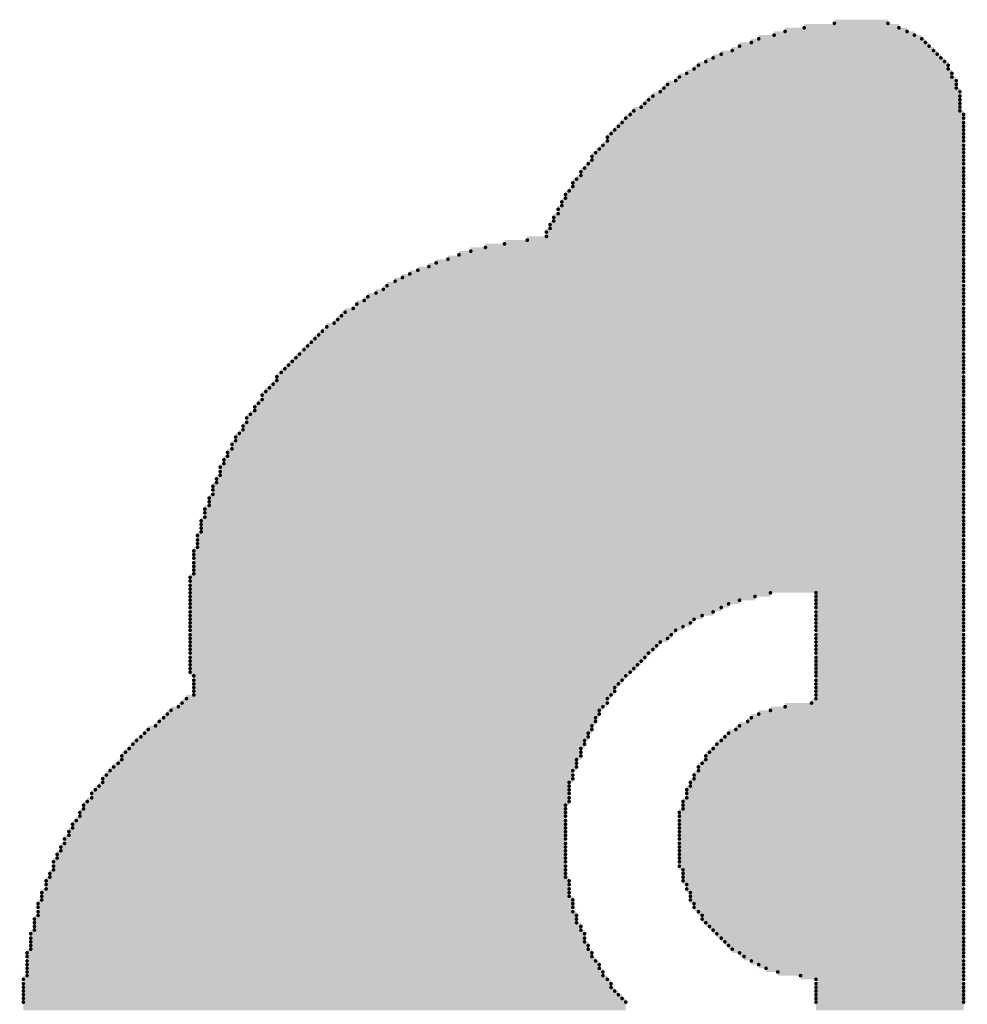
# Model space of a CAD drawing. Extents: x -0.07 to 0.95, y -0.15 to 1.54.
# Tile 8 of 13: x 0.32 to 0.45, y 0.64 to 0.77. Entities that reach past the tile are written whole.
import ezdxf

# ---------------------------------------------------------------- set-up
doc = ezdxf.new("R2010")
doc.units = 0
doc.layers.get('0').update_dxf_attribs({"linetype": 'CONTINUOUS'})
doc.layers.add('gto', color=2, linetype='CONTINUOUS')

# ---------------------------------------------------------------- blocks, each defined once
blk = doc.blocks.new('D62')
at = {"const_width": 0.00025}
blk.add_lwpolyline([(-0.000125, 0, 1), (0.000125, 0, 1)], format="xyb", close=True, dxfattribs=at)

msp = doc.modelspace()

# ---------------------------------------------------------------- linework, layer by layer
at = {"layer": 'gto', "color": 2, "const_width": 0.001}
for points in [[(0.4328, 0.77), (0.4401, 0.77)], [(0.4261, 0.7689), (0.4427, 0.7689)], [(0.4287, 0.7694), (0.4416, 0.7694)], [(0.4215, 0.7674), (0.4452, 0.7674)], [(0.4225, 0.7679), (0.4447, 0.7679)], [(0.4246, 0.7684), (0.4437, 0.7684)], [(0.4189, 0.7663), (0.4463, 0.7663)], [(0.4199, 0.7669), (0.4457, 0.7669)], [(0.4153, 0.7648), (0.4478, 0.7648)], [(0.4163, 0.7653), (0.4473, 0.7653)], [(0.4174, 0.7658), (0.4468, 0.7658)], [(0.4137, 0.7638), (0.4483, 0.7638)], [(0.4143, 0.7643), (0.4483, 0.7643)], [(0.4112, 0.7622), (0.4494, 0.7622)], [(0.4117, 0.7627), (0.4488, 0.7627)], [(0.4127, 0.7632), (0.4488, 0.7632)], [(0.4091, 0.7607), (0.4499, 0.7607)], [(0.4096, 0.7612), (0.4494, 0.7612)], [(0.4101, 0.7617), (0.4494, 0.7617)], [(0.4075, 0.7596), (0.4499, 0.7596)], [(0.4081, 0.7601), (0.4499, 0.7601)], [(0.4055, 0.7581), (0.4499, 0.7581)], [(0.4065, 0.7586), (0.4499, 0.7586)], [(0.407, 0.7591), (0.4499, 0.7591)], [(0.4044, 0.7571), (0.4504, 0.7571)], [(0.405, 0.7576), (0.4504, 0.7576)], [(0.4029, 0.7555), (0.4504, 0.7555)], [(0.4034, 0.756), (0.4504, 0.756)], [(0.4039, 0.7565), (0.4504, 0.7565)], [(0.4019, 0.7545), (0.4504, 0.7545)], [(0.4019, 0.754), (0.4504, 0.754)], [(0.4024, 0.755), (0.4504, 0.755)], [(0.4008, 0.7529), (0.4504, 0.7529)], [(0.4013, 0.7534), (0.4504, 0.7534)], [(0.3998, 0.7519), (0.4504, 0.7519)], [(0.3998, 0.7514), (0.4504, 0.7514)], [(0.4003, 0.7524), (0.4504, 0.7524)], [(0.3988, 0.7503), (0.4504, 0.7503)], [(0.3993, 0.7509), (0.4504, 0.7509)], [(0.3977, 0.7488), (0.4504, 0.7488)], [(0.3983, 0.7498), (0.4504, 0.7498)], [(0.3983, 0.7493), (0.4504, 0.7493)], [(0.3972, 0.7483), (0.4504, 0.7483)], [(0.3972, 0.7478), (0.4504, 0.7478)], [(0.3962, 0.7467), (0.4504, 0.7467)], [(0.3962, 0.7462), (0.4504, 0.7462)], [(0.3967, 0.7472), (0.4504, 0.7472)], [(0.3952, 0.7447), (0.4504, 0.7447)], [(0.3957, 0.7457), (0.4504, 0.7457)], [(0.3957, 0.7452), (0.4504, 0.7452)], [(0.3946, 0.7436), (0.4504, 0.7436)], [(0.3952, 0.7441), (0.4504, 0.7441)], [(0.3941, 0.7426), (0.4504, 0.7426)], [(0.3941, 0.7421), (0.4504, 0.7421)], [(0.3946, 0.7431), (0.4504, 0.7431)], [(0.3936, 0.7416), (0.4504, 0.7416)], [(0.3936, 0.741), (0.4504, 0.741)], [(0.3853, 0.7395), (0.4504, 0.7395)], [(0.3879, 0.74), (0.4504, 0.74)], [(0.391, 0.7405), (0.4504, 0.7405)], [(0.3802, 0.7379), (0.4504, 0.7379)], [(0.3817, 0.7385), (0.4504, 0.7385)], [(0.3833, 0.739), (0.4504, 0.739)], [(0.3776, 0.7369), (0.4504, 0.7369)], [(0.3786, 0.7374), (0.4504, 0.7374)], [(0.374, 0.7354), (0.4504, 0.7354)], [(0.375, 0.7359), (0.4504, 0.7359)], [(0.3761, 0.7364), (0.4504, 0.7364)], [(0.3719, 0.7343), (0.4504, 0.7343)], [(0.373, 0.7349), (0.4504, 0.7349)], [(0.3693, 0.7328), (0.4504, 0.7328)], [(0.3704, 0.7333), (0.4504, 0.7333)], [(0.3714, 0.7338), (0.4504, 0.7338)], [(0.3673, 0.7312), (0.4504, 0.7312)], [(0.3678, 0.7318), (0.4504, 0.7318)], [(0.3688, 0.7323), (0.4504, 0.7323)], [(0.3657, 0.7302), (0.4504, 0.7302)], [(0.3662, 0.7307), (0.4504, 0.7307)], [(0.3637, 0.7287), (0.4504, 0.7287)], [(0.3647, 0.7292), (0.4504, 0.7292)], [(0.3652, 0.7297), (0.4504, 0.7297)], [(0.3626, 0.7276), (0.4504, 0.7276)], [(0.3631, 0.7281), (0.4504, 0.7281)], [(0.3611, 0.7261), (0.4504, 0.7261)], [(0.3616, 0.7266), (0.4504, 0.7266)], [(0.3621, 0.7271), (0.4504, 0.7271)], [(0.3595, 0.7245), (0.4504, 0.7245)], [(0.36, 0.725), (0.4504, 0.725)], [(0.3606, 0.7256), (0.4504, 0.7256)], [(0.3585, 0.7235), (0.4504, 0.7235)], [(0.359, 0.724), (0.4504, 0.724)], [(0.3569, 0.7219), (0.4504, 0.7219)], [(0.3575, 0.7225), (0.4504, 0.7225)], [(0.358, 0.723), (0.4504, 0.723)], [(0.3564, 0.7209), (0.4504, 0.7209)], [(0.3569, 0.7214), (0.4504, 0.7214)], [(0.3549, 0.7194), (0.4504, 0.7194)], [(0.3554, 0.7199), (0.4504, 0.7199)], [(0.3559, 0.7204), (0.4504, 0.7204)], [(0.3539, 0.7178), (0.4504, 0.7178)], [(0.3544, 0.7183), (0.4504, 0.7183)], [(0.3549, 0.7188), (0.4504, 0.7188)], [(0.3533, 0.7168), (0.4504, 0.7168)], [(0.3539, 0.7173), (0.4504, 0.7173)], [(0.3523, 0.7152), (0.4504, 0.7152)], [(0.3528, 0.7163), (0.4504, 0.7163)], [(0.3528, 0.7157), (0.4504, 0.7157)], [(0.3518, 0.7142), (0.4504, 0.7142)], [(0.3523, 0.7147), (0.4504, 0.7147)], [(0.3508, 0.7127), (0.4504, 0.7127)], [(0.3513, 0.7137), (0.4504, 0.7137)], [(0.3513, 0.7132), (0.4504, 0.7132)], [(0.3502, 0.7116), (0.4504, 0.7116)], [(0.3502, 0.7111), (0.4504, 0.7111)], [(0.3508, 0.7121), (0.4504, 0.7121)], [(0.3497, 0.7106), (0.4504, 0.7106)], [(0.3497, 0.7101), (0.4504, 0.7101)], [(0.3492, 0.7096), (0.4504, 0.7096)], [(0.3492, 0.709), (0.4504, 0.709)], [(0.3492, 0.7085), (0.4504, 0.7085)], [(0.3487, 0.708), (0.4504, 0.708)], [(0.3487, 0.7075), (0.4504, 0.7075)], [(0.3482, 0.707), (0.4504, 0.707)], [(0.3482, 0.7065), (0.4504, 0.7065)], [(0.3482, 0.7059), (0.4504, 0.7059)], [(0.3477, 0.7054), (0.4504, 0.7054)], [(0.3477, 0.7049), (0.4504, 0.7049)], [(0.3477, 0.7044), (0.4504, 0.7044)], [(0.3471, 0.7039), (0.4504, 0.7039)], [(0.3471, 0.7034), (0.4504, 0.7034)], [(0.3466, 0.7023), (0.4504, 0.7023)], [(0.3466, 0.7018), (0.4504, 0.7018)], [(0.3471, 0.7028), (0.4504, 0.7028)], [(0.3466, 0.7013), (0.4504, 0.7013)], [(0.3466, 0.7008), (0.4504, 0.7008)], [(0.3461, 0.7003), (0.4504, 0.7003)], [(0.3461, 0.6997), (0.4504, 0.6997)], [(0.3461, 0.6992), (0.4504, 0.6992)], [(0.3456, 0.6982), (0.4504, 0.6982)], [(0.3456, 0.6977), (0.4504, 0.6977)], [(0.3461, 0.6987), (0.4504, 0.6987)], [(0.3456, 0.6972), (0.4504, 0.6972)], [(0.3456, 0.6966), (0.4504, 0.6966)], [(0.3456, 0.6961), (0.4504, 0.6961)], [(0.3456, 0.6956), (0.4504, 0.6956)], [(0.3456, 0.6951), (0.4504, 0.6951)], [(0.3451, 0.6946), (0.4504, 0.6946)], [(0.3451, 0.6941), (0.4504, 0.6941)], [(0.3451, 0.6935), (0.4504, 0.6935)], [(0.3451, 0.693), (0.4504, 0.693)], [(0.3451, 0.6925), (0.4241, 0.6925)], [(0.4303, 0.6925), (0.4504, 0.6925)], [(0.3451, 0.692), (0.422, 0.692)], [(0.3451, 0.6915), (0.4199, 0.6915)], [(0.3451, 0.691), (0.4184, 0.691)], [(0.4303, 0.692), (0.4504, 0.692)], [(0.4303, 0.6915), (0.4504, 0.6915)], [(0.4303, 0.691), (0.4504, 0.691)], [(0.3451, 0.6905), (0.4174, 0.6905)], [(0.3451, 0.6899), (0.4163, 0.6899)], [(0.4303, 0.6905), (0.4504, 0.6905)], [(0.4303, 0.6899), (0.4504, 0.6899)], [(0.3451, 0.6894), (0.4148, 0.6894)], [(0.3451, 0.6889), (0.4137, 0.6889)], [(0.3451, 0.6884), (0.4132, 0.6884)], [(0.4303, 0.6894), (0.4504, 0.6894)], [(0.4303, 0.6889), (0.4504, 0.6889)], [(0.4303, 0.6884), (0.4504, 0.6884)], [(0.3451, 0.6879), (0.4122, 0.6879)], [(0.3451, 0.6874), (0.4112, 0.6874)], [(0.4303, 0.6879), (0.4504, 0.6879)], [(0.4303, 0.6874), (0.4504, 0.6874)], [(0.3451, 0.6868), (0.4106, 0.6868)], [(0.3451, 0.6863), (0.4101, 0.6863)], [(0.3451, 0.6858), (0.4091, 0.6858)], [(0.4303, 0.6868), (0.4504, 0.6868)], [(0.4303, 0.6863), (0.4504, 0.6863)], [(0.4303, 0.6858), (0.4504, 0.6858)], [(0.3451, 0.6853), (0.4086, 0.6853)], [(0.3451, 0.6848), (0.4081, 0.6848)], [(0.3451, 0.6843), (0.4075, 0.6843)], [(0.4303, 0.6853), (0.4504, 0.6853)], [(0.4303, 0.6848), (0.4504, 0.6848)], [(0.4303, 0.6843), (0.4504, 0.6843)], [(0.3451, 0.6837), (0.407, 0.6837)], [(0.3451, 0.6832), (0.4065, 0.6832)], [(0.4303, 0.6837), (0.4504, 0.6837)], [(0.4303, 0.6832), (0.4504, 0.6832)], [(0.3451, 0.6827), (0.406, 0.6827)], [(0.3451, 0.6822), (0.4055, 0.6822)], [(0.3451, 0.6817), (0.405, 0.6817)], [(0.4303, 0.6827), (0.4504, 0.6827)], [(0.4303, 0.6822), (0.4504, 0.6822)], [(0.4303, 0.6817), (0.4504, 0.6817)], [(0.3456, 0.6812), (0.4044, 0.6812)], [(0.3456, 0.6806), (0.4039, 0.6806)], [(0.4303, 0.6812), (0.4504, 0.6812)], [(0.4303, 0.6806), (0.4504, 0.6806)], [(0.3456, 0.6801), (0.4034, 0.6801)], [(0.3456, 0.6796), (0.4029, 0.6796)], [(0.3456, 0.6791), (0.4029, 0.6791)], [(0.4303, 0.6801), (0.4504, 0.6801)], [(0.4303, 0.6796), (0.4504, 0.6796)], [(0.4303, 0.6791), (0.4504, 0.6791)], [(0.3446, 0.6781), (0.4019, 0.6781)], [(0.3456, 0.6786), (0.4024, 0.6786)], [(0.4303, 0.6786), (0.4504, 0.6786)], [(0.4303, 0.6781), (0.4504, 0.6781)], [(0.3425, 0.6765), (0.4008, 0.6765)], [(0.3435, 0.677), (0.4013, 0.677)], [(0.344, 0.6775), (0.4019, 0.6775)], [(0.4241, 0.6765), (0.4504, 0.6765)], [(0.4261, 0.677), (0.4504, 0.677)], [(0.4297, 0.6775), (0.4504, 0.6775)], [(0.3409, 0.675), (0.4003, 0.675)], [(0.3415, 0.6755), (0.4003, 0.6755)], [(0.342, 0.676), (0.4008, 0.676)], [(0.421, 0.675), (0.4504, 0.675)], [(0.4215, 0.6755), (0.4504, 0.6755)], [(0.4225, 0.676), (0.4504, 0.676)], [(0.3394, 0.6739), (0.3998, 0.6739)], [(0.3404, 0.6744), (0.3998, 0.6744)], [(0.4194, 0.6739), (0.4504, 0.6739)], [(0.4199, 0.6744), (0.4504, 0.6744)], [(0.3378, 0.6724), (0.3988, 0.6724)], [(0.3384, 0.6729), (0.3993, 0.6729)], [(0.3389, 0.6734), (0.3993, 0.6734)], [(0.4174, 0.6724), (0.4504, 0.6724)], [(0.4179, 0.6729), (0.4504, 0.6729)], [(0.4184, 0.6734), (0.4504, 0.6734)], [(0.3368, 0.6713), (0.3983, 0.6713)], [(0.3373, 0.6719), (0.3988, 0.6719)], [(0.4163, 0.6713), (0.4504, 0.6713)], [(0.4168, 0.6719), (0.4504, 0.6719)], [(0.3358, 0.6703), (0.3983, 0.6703)], [(0.3358, 0.6698), (0.3977, 0.6698)], [(0.3363, 0.6708), (0.3983, 0.6708)], [(0.4153, 0.6703), (0.4504, 0.6703)], [(0.4153, 0.6698), (0.4504, 0.6698)], [(0.4158, 0.6708), (0.4504, 0.6708)], [(0.3342, 0.6683), (0.3972, 0.6683)], [(0.3347, 0.6688), (0.3977, 0.6688)], [(0.3353, 0.6693), (0.3977, 0.6693)], [(0.4143, 0.6688), (0.4504, 0.6688)], [(0.4143, 0.6683), (0.4504, 0.6683)], [(0.4148, 0.6693), (0.4504, 0.6693)], [(0.3332, 0.6672), (0.3972, 0.6672)], [(0.3337, 0.6677), (0.3972, 0.6677)], [(0.4137, 0.6677), (0.4504, 0.6677)], [(0.4137, 0.6672), (0.4504, 0.6672)], [(0.3322, 0.6657), (0.3967, 0.6657)], [(0.3327, 0.6662), (0.3967, 0.6662)], [(0.3332, 0.6667), (0.3967, 0.6667)], [(0.4127, 0.6657), (0.4504, 0.6657)], [(0.4132, 0.6667), (0.4504, 0.6667)], [(0.4132, 0.6662), (0.4504, 0.6662)], [(0.3317, 0.6652), (0.3967, 0.6652)], [(0.3317, 0.6646), (0.3967, 0.6646)], [(0.4127, 0.6652), (0.4504, 0.6652)], [(0.4127, 0.6646), (0.4504, 0.6646)], [(0.3306, 0.6636), (0.3962, 0.6636)], [(0.3306, 0.6631), (0.3962, 0.6631)], [(0.3311, 0.6641), (0.3967, 0.6641)], [(0.4122, 0.6641), (0.4504, 0.6641)], [(0.4122, 0.6636), (0.4504, 0.6636)], [(0.4122, 0.6631), (0.4504, 0.6631)], [(0.3296, 0.6615), (0.3962, 0.6615)], [(0.3301, 0.6626), (0.3962, 0.6626)], [(0.3301, 0.6621), (0.3962, 0.6621)], [(0.4117, 0.6626), (0.4504, 0.6626)], [(0.4117, 0.6621), (0.4504, 0.6621)], [(0.4117, 0.6615), (0.4504, 0.6615)], [(0.3291, 0.661), (0.3962, 0.661)], [(0.3291, 0.6605), (0.3962, 0.6605)], [(0.4117, 0.661), (0.4504, 0.661)], [(0.4117, 0.6605), (0.4504, 0.6605)], [(0.328, 0.659), (0.3962, 0.659)], [(0.3286, 0.66), (0.3962, 0.66)], [(0.3286, 0.6595), (0.3962, 0.6595)], [(0.4117, 0.66), (0.4504, 0.66)], [(0.4117, 0.6595), (0.4504, 0.6595)], [(0.4117, 0.659), (0.4504, 0.659)], [(0.3275, 0.6579), (0.3962, 0.6579)], [(0.328, 0.6584), (0.3962, 0.6584)], [(0.4117, 0.6584), (0.4504, 0.6584)], [(0.4117, 0.6579), (0.4504, 0.6579)], [(0.327, 0.6569), (0.3962, 0.6569)], [(0.327, 0.6564), (0.3962, 0.6564)], [(0.3275, 0.6574), (0.3962, 0.6574)], [(0.4117, 0.6574), (0.4504, 0.6574)], [(0.4117, 0.6569), (0.4504, 0.6569)], [(0.4117, 0.6564), (0.4504, 0.6564)], [(0.3265, 0.6559), (0.3962, 0.6559)], [(0.3265, 0.6553), (0.3962, 0.6553)], [(0.3265, 0.6548), (0.3962, 0.6548)], [(0.4117, 0.6559), (0.4504, 0.6559)], [(0.4117, 0.6553), (0.4504, 0.6553)], [(0.4122, 0.6548), (0.4504, 0.6548)], [(0.326, 0.6543), (0.3962, 0.6543)], [(0.326, 0.6538), (0.3962, 0.6538)], [(0.4122, 0.6543), (0.4504, 0.6543)], [(0.4122, 0.6538), (0.4504, 0.6538)], [(0.3255, 0.6533), (0.3967, 0.6533)], [(0.3255, 0.6528), (0.3967, 0.6528)], [(0.3255, 0.6522), (0.3967, 0.6522)], [(0.4122, 0.6533), (0.4504, 0.6533)], [(0.4127, 0.6528), (0.4504, 0.6528)], [(0.4127, 0.6522), (0.4504, 0.6522)], [(0.3249, 0.6517), (0.3967, 0.6517)], [(0.3249, 0.6512), (0.3967, 0.6512)], [(0.4132, 0.6517), (0.4504, 0.6517)], [(0.4132, 0.6512), (0.4504, 0.6512)], [(0.3244, 0.6502), (0.3972, 0.6502)], [(0.3244, 0.6497), (0.3972, 0.6497)], [(0.3249, 0.6507), (0.3972, 0.6507)], [(0.4132, 0.6507), (0.4504, 0.6507)], [(0.4137, 0.6502), (0.4504, 0.6502)], [(0.4137, 0.6497), (0.4504, 0.6497)], [(0.3239, 0.6481), (0.3977, 0.6481)], [(0.3244, 0.6491), (0.3972, 0.6491)], [(0.3244, 0.6486), (0.3977, 0.6486)], [(0.4143, 0.6491), (0.4504, 0.6491)], [(0.4148, 0.6486), (0.4504, 0.6486)], [(0.4148, 0.6481), (0.4504, 0.6481)], [(0.3239, 0.6476), (0.3977, 0.6476)], [(0.3239, 0.6471), (0.3983, 0.6471)], [(0.4153, 0.6476), (0.4504, 0.6476)], [(0.4158, 0.6471), (0.4504, 0.6471)], [(0.3234, 0.6461), (0.3988, 0.6461)], [(0.3234, 0.6455), (0.3988, 0.6455)], [(0.3239, 0.6466), (0.3983, 0.6466)], [(0.4163, 0.6466), (0.4504, 0.6466)], [(0.4168, 0.6461), (0.4504, 0.6461)], [(0.4174, 0.6455), (0.4504, 0.6455)], [(0.3234, 0.645), (0.3988, 0.645)], [(0.3234, 0.6445), (0.3993, 0.6445)], [(0.4179, 0.645), (0.4504, 0.645)], [(0.4184, 0.6445), (0.4504, 0.6445)], [(0.3229, 0.6435), (0.3998, 0.6435)], [(0.3229, 0.643), (0.3998, 0.643)], [(0.3234, 0.644), (0.3993, 0.644)], [(0.4189, 0.644), (0.4504, 0.644)], [(0.4199, 0.6435), (0.4504, 0.6435)], [(0.4205, 0.643), (0.4504, 0.643)], [(0.3229, 0.6424), (0.4003, 0.6424)], [(0.3229, 0.6419), (0.4008, 0.6419)], [(0.3229, 0.6414), (0.4008, 0.6414)], [(0.4215, 0.6424), (0.4504, 0.6424)], [(0.4225, 0.6419), (0.4504, 0.6419)], [(0.4235, 0.6414), (0.4504, 0.6414)], [(0.3229, 0.6409), (0.4013, 0.6409)], [(0.3229, 0.6404), (0.4013, 0.6404)], [(0.4251, 0.6409), (0.4504, 0.6409)], [(0.4282, 0.6404), (0.4504, 0.6404)], [(0.3224, 0.6399), (0.4019, 0.6399)], [(0.3224, 0.6393), (0.4024, 0.6393)], [(0.3224, 0.6388), (0.4024, 0.6388)], [(0.4303, 0.6399), (0.4504, 0.6399)], [(0.4303, 0.6393), (0.4504, 0.6393)], [(0.4303, 0.6388), (0.4504, 0.6388)], [(0.3224, 0.6383), (0.4029, 0.6383)], [(0.3224, 0.6378), (0.4034, 0.6378)], [(0.4303, 0.6383), (0.4504, 0.6383)], [(0.4303, 0.6378), (0.4504, 0.6378)], [(0.3224, 0.6373), (0.4039, 0.6373)], [(0.3224, 0.6368), (0.4044, 0.6368)], [(0.3224, 0.6362), (0.4044, 0.6362)], [(0.4303, 0.6373), (0.4504, 0.6373)], [(0.4303, 0.6368), (0.4504, 0.6368)], [(0.4303, 0.6362), (0.4504, 0.6362)]]:
    msp.add_lwpolyline(points, dxfattribs=at)

# ---------------------------------------------------------------- block references
at = {"layer": 'gto'}
for p in [(0.4287, 0.7694), (0.4328, 0.77), (0.4401, 0.77), (0.4416, 0.7694), (0.4225, 0.7679), (0.4246, 0.7684), (0.4261, 0.7689), (0.4427, 0.7689), (0.4437, 0.7684), (0.4447, 0.7679), (0.4189, 0.7663), (0.4199, 0.7669), (0.4215, 0.7674), (0.4452, 0.7674), (0.4457, 0.7669), (0.4463, 0.7663), (0.4163, 0.7653), (0.4174, 0.7658), (0.4468, 0.7658), (0.4473, 0.7653), (0.4137, 0.7638), (0.4143, 0.7643), (0.4153, 0.7648), (0.4478, 0.7648), (0.4483, 0.7643), (0.4483, 0.7638), (0.4117, 0.7627), (0.4127, 0.7632), (0.4488, 0.7632), (0.4488, 0.7627), (0.4096, 0.7612), (0.4101, 0.7617), (0.4112, 0.7622), (0.4494, 0.7622), (0.4494, 0.7617), (0.4494, 0.7612), (0.4075, 0.7596), (0.4081, 0.7601), (0.4091, 0.7607), (0.4499, 0.7607), (0.4499, 0.7601), (0.4499, 0.7596), (0.4065, 0.7586), (0.407, 0.7591), (0.4499, 0.7591), (0.4499, 0.7586), (0.4044, 0.7571), (0.405, 0.7576), (0.4055, 0.7581), (0.4499, 0.7581), (0.4504, 0.7576), (0.4504, 0.7571), (0.4034, 0.756), (0.4039, 0.7565), (0.4504, 0.7565), (0.4504, 0.756), (0.4019, 0.7545), (0.4024, 0.755), (0.4029, 0.7555), (0.4504, 0.7555), (0.4504, 0.755), (0.4504, 0.7545), (0.4008, 0.7529), (0.4013, 0.7534), (0.4019, 0.754), (0.4504, 0.754), (0.4504, 0.7534), (0.4504, 0.7529), (0.3998, 0.7519), (0.4003, 0.7524), (0.4504, 0.7524), (0.4504, 0.7519), (0.3988, 0.7503), (0.3993, 0.7509), (0.3998, 0.7514), (0.4504, 0.7514), (0.4504, 0.7509), (0.4504, 0.7503), (0.3983, 0.7498), (0.3983, 0.7493), (0.4504, 0.7498), (0.4504, 0.7493), (0.3972, 0.7483), (0.3972, 0.7478), (0.3977, 0.7488), (0.4504, 0.7488), (0.4504, 0.7483), (0.4504, 0.7478), (0.3962, 0.7467), (0.3962, 0.7462), (0.3967, 0.7472), (0.4504, 0.7472), (0.4504, 0.7467), (0.4504, 0.7462), (0.3957, 0.7457), (0.3957, 0.7452), (0.4504, 0.7457), (0.4504, 0.7452), (0.3946, 0.7436), (0.3952, 0.7447), (0.3952, 0.7441), (0.4504, 0.7447), (0.4504, 0.7441), (0.4504, 0.7436), (0.3941, 0.7426), (0.3946, 0.7431), (0.4504, 0.7431), (0.4504, 0.7426), (0.3936, 0.7416), (0.3936, 0.741), (0.3941, 0.7421), (0.4504, 0.7421), (0.4504, 0.7416), (0.4504, 0.741), (0.3853, 0.7395), (0.3879, 0.74), (0.391, 0.7405), (0.4504, 0.7405), (0.4504, 0.74), (0.4504, 0.7395), (0.3817, 0.7385), (0.3833, 0.739), (0.4504, 0.739), (0.4504, 0.7385), (0.3776, 0.7369), (0.3786, 0.7374), (0.3802, 0.7379), (0.4504, 0.7379), (0.4504, 0.7374), (0.4504, 0.7369), (0.375, 0.7359), (0.3761, 0.7364), (0.4504, 0.7364), (0.4504, 0.7359), (0.3719, 0.7343), (0.373, 0.7349), (0.374, 0.7354), (0.4504, 0.7354), (0.4504, 0.7349), (0.4504, 0.7343), (0.3693, 0.7328), (0.3704, 0.7333), (0.3714, 0.7338), (0.4504, 0.7338), (0.4504, 0.7333), (0.4504, 0.7328), (0.3678, 0.7318), (0.3688, 0.7323), (0.4504, 0.7323), (0.4504, 0.7318), (0.3657, 0.7302), (0.3662, 0.7307), (0.3673, 0.7312), (0.4504, 0.7312), (0.4504, 0.7307), (0.4504, 0.7302), (0.3647, 0.7292), (0.3652, 0.7297), (0.4504, 0.7297), (0.4504, 0.7292), (0.3626, 0.7276), (0.3631, 0.7281), (0.3637, 0.7287), (0.4504, 0.7287), (0.4504, 0.7281), (0.4504, 0.7276), (0.3611, 0.7261), (0.3616, 0.7266), (0.3621, 0.7271), (0.4504, 0.7271), (0.4504, 0.7266), (0.4504, 0.7261), (0.36, 0.725), (0.3606, 0.7256), (0.4504, 0.7256), (0.4504, 0.725), (0.3585, 0.7235), (0.359, 0.724), (0.3595, 0.7245), (0.4504, 0.7245), (0.4504, 0.724), (0.4504, 0.7235), (0.3575, 0.7225), (0.358, 0.723), (0.4504, 0.723), (0.4504, 0.7225), (0.3564, 0.7209), (0.3569, 0.7219), (0.3569, 0.7214), (0.4504, 0.7219), (0.4504, 0.7214), (0.4504, 0.7209), (0.3549, 0.7194), (0.3554, 0.7199), (0.3559, 0.7204), (0.4504, 0.7204), (0.4504, 0.7199), (0.4504, 0.7194), (0.3544, 0.7183), (0.3549, 0.7188), (0.4504, 0.7188), (0.4504, 0.7183), (0.3533, 0.7168), (0.3539, 0.7178), (0.3539, 0.7173), (0.4504, 0.7178), (0.4504, 0.7173), (0.4504, 0.7168), (0.3528, 0.7163), (0.3528, 0.7157), (0.4504, 0.7163), (0.4504, 0.7157), (0.3518, 0.7142), (0.3523, 0.7152), (0.3523, 0.7147), (0.4504, 0.7152), (0.4504, 0.7147), (0.4504, 0.7142), (0.3508, 0.7127), (0.3513, 0.7137), (0.3513, 0.7132), (0.4504, 0.7137), (0.4504, 0.7132), (0.4504, 0.7127), (0.3502, 0.7116), (0.3508, 0.7121), (0.4504, 0.7121), (0.4504, 0.7116), (0.3497, 0.7106), (0.3497, 0.7101), (0.3502, 0.7111), (0.4504, 0.7111), (0.4504, 0.7106), (0.4504, 0.7101), (0.3492, 0.7096), (0.3492, 0.709), (0.4504, 0.7096), (0.4504, 0.709), (0.3487, 0.708), (0.3487, 0.7075), (0.3492, 0.7085), (0.4504, 0.7085), (0.4504, 0.708), (0.4504, 0.7075), (0.3482, 0.707), (0.3482, 0.7065), (0.4504, 0.707), (0.4504, 0.7065), (0.3477, 0.7054), (0.3477, 0.7049), (0.3482, 0.7059), (0.4504, 0.7059), (0.4504, 0.7054), (0.4504, 0.7049), (0.3471, 0.7039), (0.3471, 0.7034), (0.3477, 0.7044), (0.4504, 0.7044), (0.4504, 0.7039), (0.4504, 0.7034), (0.3466, 0.7023), (0.3471, 0.7028), (0.4504, 0.7028), (0.4504, 0.7023), (0.3466, 0.7018), (0.3466, 0.7013), (0.3466, 0.7008), (0.4504, 0.7018), (0.4504, 0.7013), (0.4504, 0.7008), (0.3461, 0.7003), (0.3461, 0.6997), (0.4504, 0.7003), (0.4504, 0.6997), (0.3456, 0.6982), (0.3461, 0.6992), (0.3461, 0.6987), (0.4504, 0.6992), (0.4504, 0.6987), (0.4504, 0.6982), (0.3456, 0.6977), (0.3456, 0.6972), (0.3456, 0.6966), (0.4504, 0.6977), (0.4504, 0.6972), (0.4504, 0.6966), (0.3456, 0.6961), (0.3456, 0.6956), (0.4504, 0.6961), (0.4504, 0.6956), (0.3451, 0.6946), (0.3451, 0.6941), (0.3456, 0.6951), (0.4504, 0.6951), (0.4504, 0.6946), (0.4504, 0.6941), (0.3451, 0.6935), (0.3451, 0.693), (0.4504, 0.6935), (0.4504, 0.693), (0.3451, 0.6925), (0.3451, 0.692), (0.3451, 0.6915), (0.4199, 0.6915), (0.422, 0.692), (0.4241, 0.6925), (0.4303, 0.6925), (0.4303, 0.692), (0.4303, 0.6915), (0.4504, 0.6925), (0.4504, 0.692), (0.4504, 0.6915), (0.3451, 0.691), (0.3451, 0.6905), (0.3451, 0.6899), (0.4163, 0.6899), (0.4174, 0.6905), (0.4184, 0.691), (0.4303, 0.691), (0.4303, 0.6905), (0.4303, 0.6899), (0.4504, 0.691), (0.4504, 0.6905), (0.4504, 0.6899), (0.3451, 0.6894), (0.3451, 0.6889), (0.4137, 0.6889), (0.4148, 0.6894), (0.4303, 0.6894), (0.4303, 0.6889), (0.4504, 0.6894), (0.4504, 0.6889), (0.3451, 0.6884), (0.3451, 0.6879), (0.3451, 0.6874), (0.4112, 0.6874), (0.4122, 0.6879), (0.4132, 0.6884), (0.4303, 0.6884), (0.4303, 0.6879), (0.4303, 0.6874), (0.4504, 0.6884), (0.4504, 0.6879), (0.4504, 0.6874), (0.3451, 0.6868), (0.3451, 0.6863), (0.4101, 0.6863), (0.4106, 0.6868), (0.4303, 0.6868), (0.4303, 0.6863), (0.4504, 0.6868), (0.4504, 0.6863), (0.3451, 0.6858), (0.3451, 0.6853), (0.3451, 0.6848), (0.4081, 0.6848), (0.4086, 0.6853), (0.4091, 0.6858), (0.4303, 0.6858), (0.4303, 0.6853), (0.4303, 0.6848), (0.4504, 0.6858), (0.4504, 0.6853), (0.4504, 0.6848), (0.3451, 0.6843), (0.3451, 0.6837), (0.3451, 0.6832), (0.4065, 0.6832), (0.407, 0.6837), (0.4075, 0.6843), (0.4303, 0.6843), (0.4303, 0.6837), (0.4303, 0.6832), (0.4504, 0.6843), (0.4504, 0.6837), (0.4504, 0.6832), (0.3451, 0.6827), (0.3451, 0.6822), (0.4055, 0.6822), (0.406, 0.6827), (0.4303, 0.6827), (0.4303, 0.6822), (0.4504, 0.6827), (0.4504, 0.6822), (0.3451, 0.6817), (0.3456, 0.6812), (0.3456, 0.6806), (0.4039, 0.6806), (0.4044, 0.6812), (0.405, 0.6817), (0.4303, 0.6817), (0.4303, 0.6812), (0.4303, 0.6806), (0.4504, 0.6817), (0.4504, 0.6812), (0.4504, 0.6806), (0.3456, 0.6801), (0.3456, 0.6796), (0.4029, 0.6796), (0.4034, 0.6801), (0.4303, 0.6801), (0.4303, 0.6796), (0.4504, 0.6801), (0.4504, 0.6796), (0.3446, 0.6781), (0.3456, 0.6791), (0.3456, 0.6786), (0.4019, 0.6781), (0.4024, 0.6786), (0.4029, 0.6791), (0.4303, 0.6791), (0.4303, 0.6786), (0.4303, 0.6781), (0.4504, 0.6791), (0.4504, 0.6786), (0.4504, 0.6781), (0.3425, 0.6765), (0.3435, 0.677), (0.344, 0.6775), (0.4008, 0.6765), (0.4013, 0.677), (0.4019, 0.6775), (0.4241, 0.6765), (0.4261, 0.677), (0.4297, 0.6775), (0.4504, 0.6775), (0.4504, 0.677), (0.4504, 0.6765), (0.3415, 0.6755), (0.342, 0.676), (0.4003, 0.6755), (0.4008, 0.676), (0.4215, 0.6755), (0.4225, 0.676), (0.4504, 0.676), (0.4504, 0.6755), (0.3394, 0.6739), (0.3404, 0.6744), (0.3409, 0.675), (0.3998, 0.6744), (0.3998, 0.6739), (0.4003, 0.675), (0.4194, 0.6739), (0.4199, 0.6744), (0.421, 0.675), (0.4504, 0.675), (0.4504, 0.6744), (0.4504, 0.6739), (0.3384, 0.6729), (0.3389, 0.6734), (0.3993, 0.6734), (0.3993, 0.6729), (0.4179, 0.6729), (0.4184, 0.6734), (0.4504, 0.6734), (0.4504, 0.6729), (0.3368, 0.6713), (0.3373, 0.6719), (0.3378, 0.6724), (0.3983, 0.6713), (0.3988, 0.6724), (0.3988, 0.6719), (0.4163, 0.6713), (0.4168, 0.6719), (0.4174, 0.6724), (0.4504, 0.6724), (0.4504, 0.6719), (0.4504, 0.6713), (0.3358, 0.6703), (0.3358, 0.6698), (0.3363, 0.6708), (0.3977, 0.6698), (0.3983, 0.6708), (0.3983, 0.6703), (0.4153, 0.6703), (0.4153, 0.6698), (0.4158, 0.6708), (0.4504, 0.6708), (0.4504, 0.6703), (0.4504, 0.6698), (0.3347, 0.6688), (0.3353, 0.6693), (0.3977, 0.6693), (0.3977, 0.6688), (0.4143, 0.6688), (0.4148, 0.6693), (0.4504, 0.6693), (0.4504, 0.6688), (0.3332, 0.6672), (0.3337, 0.6677), (0.3342, 0.6683), (0.3972, 0.6683), (0.3972, 0.6677), (0.3972, 0.6672), (0.4137, 0.6677), (0.4137, 0.6672), (0.4143, 0.6683), (0.4504, 0.6683), (0.4504, 0.6677), (0.4504, 0.6672), (0.3327, 0.6662), (0.3332, 0.6667), (0.3967, 0.6667), (0.3967, 0.6662), (0.4132, 0.6667), (0.4132, 0.6662), (0.4504, 0.6667), (0.4504, 0.6662), (0.3317, 0.6652), (0.3317, 0.6646), (0.3322, 0.6657), (0.3967, 0.6657), (0.3967, 0.6652), (0.3967, 0.6646), (0.4127, 0.6657), (0.4127, 0.6652), (0.4127, 0.6646), (0.4504, 0.6657), (0.4504, 0.6652), (0.4504, 0.6646), (0.3306, 0.6636), (0.3306, 0.6631), (0.3311, 0.6641), (0.3962, 0.6636), (0.3962, 0.6631), (0.3967, 0.6641), (0.4122, 0.6641), (0.4122, 0.6636), (0.4122, 0.6631), (0.4504, 0.6641), (0.4504, 0.6636), (0.4504, 0.6631), (0.3301, 0.6626), (0.3301, 0.6621), (0.3962, 0.6626), (0.3962, 0.6621), (0.4117, 0.6626), (0.4117, 0.6621), (0.4504, 0.6626), (0.4504, 0.6621), (0.3291, 0.661), (0.3291, 0.6605), (0.3296, 0.6615), (0.3962, 0.6615), (0.3962, 0.661), (0.3962, 0.6605), (0.4117, 0.6615), (0.4117, 0.661), (0.4117, 0.6605), (0.4504, 0.6615), (0.4504, 0.661), (0.4504, 0.6605), (0.3286, 0.66), (0.3286, 0.6595), (0.3962, 0.66), (0.3962, 0.6595), (0.4117, 0.66), (0.4117, 0.6595), (0.4504, 0.66), (0.4504, 0.6595), (0.3275, 0.6579), (0.328, 0.659), (0.328, 0.6584), (0.3962, 0.659), (0.3962, 0.6584), (0.3962, 0.6579), (0.4117, 0.659), (0.4117, 0.6584), (0.4117, 0.6579), (0.4504, 0.659), (0.4504, 0.6584), (0.4504, 0.6579), (0.327, 0.6569), (0.327, 0.6564), (0.3275, 0.6574), (0.3962, 0.6574), (0.3962, 0.6569), (0.3962, 0.6564), (0.4117, 0.6574), (0.4117, 0.6569), (0.4117, 0.6564), (0.4504, 0.6574), (0.4504, 0.6569), (0.4504, 0.6564), (0.3265, 0.6559), (0.3265, 0.6553), (0.3962, 0.6559), (0.3962, 0.6553), (0.4117, 0.6559), (0.4117, 0.6553), (0.4504, 0.6559), (0.4504, 0.6553), (0.326, 0.6543), (0.326, 0.6538), (0.3265, 0.6548), (0.3962, 0.6548), (0.3962, 0.6543), (0.3962, 0.6538), (0.4122, 0.6548), (0.4122, 0.6543), (0.4122, 0.6538), (0.4504, 0.6548), (0.4504, 0.6543), (0.4504, 0.6538), (0.3255, 0.6533), (0.3255, 0.6528), (0.3967, 0.6533), (0.3967, 0.6528), (0.4122, 0.6533), (0.4127, 0.6528), (0.4504, 0.6533), (0.4504, 0.6528), (0.3249, 0.6517), (0.3249, 0.6512), (0.3255, 0.6522), (0.3967, 0.6522), (0.3967, 0.6517), (0.3967, 0.6512), (0.4127, 0.6522), (0.4132, 0.6517), (0.4132, 0.6512), (0.4504, 0.6522), (0.4504, 0.6517), (0.4504, 0.6512), (0.3244, 0.6502), (0.3244, 0.6497), (0.3249, 0.6507), (0.3972, 0.6507), (0.3972, 0.6502), (0.3972, 0.6497), (0.4132, 0.6507), (0.4137, 0.6502), (0.4137, 0.6497), (0.4504, 0.6507), (0.4504, 0.6502), (0.4504, 0.6497), (0.3244, 0.6491), (0.3244, 0.6486), (0.3972, 0.6491), (0.3977, 0.6486), (0.4143, 0.6491), (0.4148, 0.6486), (0.4504, 0.6491), (0.4504, 0.6486), (0.3239, 0.6481), (0.3239, 0.6476), (0.3239, 0.6471), (0.3977, 0.6481), (0.3977, 0.6476), (0.3983, 0.6471), (0.4148, 0.6481), (0.4153, 0.6476), (0.4158, 0.6471), (0.4504, 0.6481), (0.4504, 0.6476), (0.4504, 0.6471), (0.3234, 0.6461), (0.3239, 0.6466), (0.3983, 0.6466), (0.3988, 0.6461), (0.4163, 0.6466), (0.4168, 0.6461), (0.4504, 0.6466), (0.4504, 0.6461), (0.3234, 0.6455), (0.3234, 0.645), (0.3234, 0.6445), (0.3988, 0.6455), (0.3988, 0.645), (0.3993, 0.6445), (0.4174, 0.6455), (0.4179, 0.645), (0.4184, 0.6445), (0.4504, 0.6455), (0.4504, 0.645), (0.4504, 0.6445), (0.3229, 0.6435), (0.3229, 0.643), (0.3234, 0.644), (0.3993, 0.644), (0.3998, 0.6435), (0.3998, 0.643), (0.4189, 0.644), (0.4199, 0.6435), (0.4205, 0.643), (0.4504, 0.644), (0.4504, 0.6435), (0.4504, 0.643), (0.3229, 0.6424), (0.3229, 0.6419), (0.4003, 0.6424), (0.4008, 0.6419), (0.4215, 0.6424), (0.4225, 0.6419), (0.4504, 0.6424), (0.4504, 0.6419), (0.3229, 0.6414), (0.3229, 0.6409), (0.3229, 0.6404), (0.4008, 0.6414), (0.4013, 0.6409), (0.4013, 0.6404), (0.4235, 0.6414), (0.4251, 0.6409), (0.4282, 0.6404), (0.4504, 0.6414), (0.4504, 0.6409), (0.4504, 0.6404), (0.3224, 0.6399), (0.3224, 0.6393), (0.4019, 0.6399), (0.4024, 0.6393), (0.4303, 0.6399), (0.4303, 0.6393), (0.4504, 0.6399), (0.4504, 0.6393), (0.3224, 0.6388), (0.3224, 0.6383), (0.3224, 0.6378), (0.4024, 0.6388), (0.4029, 0.6383), (0.4034, 0.6378), (0.4303, 0.6388), (0.4303, 0.6383), (0.4303, 0.6378), (0.4504, 0.6388), (0.4504, 0.6383), (0.4504, 0.6378), (0.3224, 0.6373), (0.3224, 0.6368), (0.4039, 0.6373), (0.4044, 0.6368), (0.4303, 0.6373), (0.4303, 0.6368), (0.4504, 0.6373), (0.4504, 0.6368)]:
    msp.add_blockref('D62', p, dxfattribs=at)

doc.saveas('drawing.dxf')
